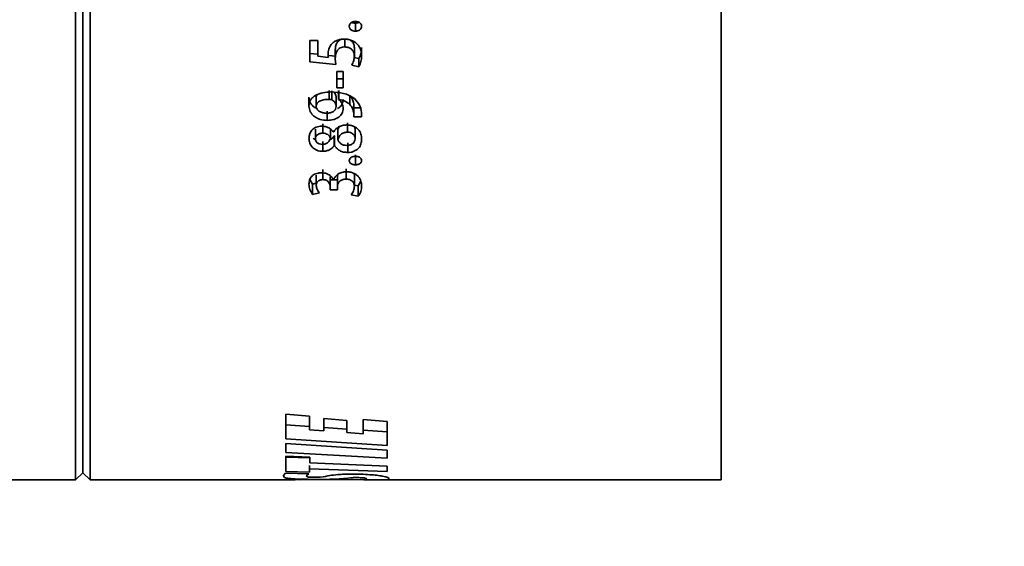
# Model space of a CAD drawing. Header units: millimetres. Extents: x 0 to 1118, y 0 to 864.
# Tile 135 of 256: x 294 to 311, y 457 to 466. Entities that reach past the tile are written whole.
import ezdxf

# ---------------------------------------------------------------- set-up
doc = ezdxf.new("R2010")
doc.units = ezdxf.units.MM
doc.styles.add('SLDTEXTSTYLE0', font='TXT', dxfattribs={"width": 0.605})
doc.dimstyles.new('SLDDIMSTYLE0', dxfattribs={"dimtxt": 3.175, "dimasz": 4.572, "dimexe": 0, "dimexo": 0.0625, "dimgap": 0.79375, "dimtad": 0, "dimtih": 1, "dimtoh": 1, "dimdec": 1, "dimlfac": 4, "dimrnd": 1e-09, "dimzin": 12, "dimdsep": 46, "dimtxsty": 'SLDTEXTSTYLE0', "dimsah": 1, "dimcen": 0.09, "dimadec": 0, "dimazin": 3, "dimtfac": 1, "dimtofl": 0, "dimtmove": 0, "dimatfit": 3, "dimfxl": 1, "dimfrac": 2, "dimtolj": 1, "dimtzin": 12, "dimarcsym": 0})

# ---------------------------------------------------------------- blocks, each defined once
blk = doc.blocks.new('_D_6')
at = {"color": 7, "linetype": 'Continuous', "lineweight": 0}
for p, q in [((233.122, 486.876), (327.187, 486.876)), ((325.587, 486.876), (325.587, 474.853)), ((328.012, 474.125), (326.921, 474.125)), ((326.921, 474.125), (326.921, 469.253)), ((334.076, 474.125), (335.167, 474.125)), ((335.167, 474.125), (335.167, 469.253)), ((326.921, 469.253), (328.012, 469.253)), ((335.167, 469.253), (334.076, 469.253)), ((325.587, 456.501), (325.587, 468.525)), ((233.122, 456.501), (327.187, 456.501))]:
    blk.add_line(p, q, dxfattribs=at)
at = {"color": 7, "linetype": 'Continuous', "lineweight": 18}
for points in [[(325.587, 486.876), (324.825, 482.304), (326.349, 482.304)], [(325.587, 456.501), (326.349, 461.073), (324.825, 461.073)]]:
    blk.add_solid(points, dxfattribs=at)
at = {"color": 7, "linetype": 'Continuous', "lineweight": 18, "char_height": 3.175, "attachment_point": 1, "style": 'SLDTEXTSTYLE0'}
for s, insert in [('121.5', (314.915, 473.345)), ('4.8', (328.012, 473.345))]:
    blk.add_mtext(s, dxfattribs=dict(at, insert=insert))

msp = doc.modelspace()

# ---------------------------------------------------------------- linework, layer by layer
at = {"color": 7, "linetype": 'Continuous', "lineweight": 35}
for p, q in [((295.337, 493.1264), (295.337, 458.3764)), ((295.587, 493.1264), (295.587, 458.3764)), ((306.537, 493.1264), (306.537, 458.3764)), ((295.462, 493.0014), (295.462, 458.5014)), ((300.1917, 466.2945), (300.1917, 466.1564)), ((299.5365, 465.9953), (299.3983, 465.9953)), ((299.3983, 465.9953), (299.3983, 465.6235)), ((299.5365, 465.9953), (299.5365, 465.7196)), ((300.01, 466.0247), (300.01, 465.8827)), ((300.1734, 465.8685), (300.1734, 465.7242)), ((300.2989, 465.8729), (300.2989, 465.7287)), ((299.3983, 465.7692), (299.5365, 465.7547)), ((299.7199, 465.6984), (299.5365, 465.7196)), ((299.7199, 465.7798), (299.7199, 465.6984)), ((299.7214, 465.7354), (299.8497, 465.722)), ((299.8414, 465.8199), (299.8414, 465.6749)), ((300.17, 465.7014), (300.2497, 465.6837)), ((299.3983, 465.6235), (299.8497, 465.5756)), ((299.8497, 465.5756), (299.8414, 465.6749)), ((300.1267, 465.5645), (300.2497, 465.5367)), ((300.2497, 465.6837), (300.2497, 465.5367)), ((299.8684, 465.4562), (299.8684, 465.1749)), ((299.9812, 465.4562), (299.8684, 465.4562)), ((299.9812, 465.4562), (299.9812, 465.1749)), ((299.8684, 465.3271), (299.9812, 465.3271)), ((299.3858, 465.0143), (299.3858, 464.8575)), ((299.5106, 464.8509), (299.5106, 465.0078)), ((299.7348, 464.9735), (299.7348, 465.1286)), ((299.7829, 464.9658), (299.7829, 465.121)), ((299.8565, 464.851), (299.8565, 465.0079)), ((299.8684, 465.1749), (299.9812, 465.1749)), ((299.9006, 465.1264), (299.9006, 464.9713)), ((299.902, 465.1286), (299.902, 464.9735)), ((300.0954, 465.039), (300.0954, 464.8826)), ((299.9006, 464.9713), (299.902, 464.9735)), ((300.1617, 464.8976), (300.1645, 464.828)), ((300.166, 464.689), (300.166, 464.8482)), ((299.7034, 464.769), (299.7034, 464.6087)), ((300.1617, 464.7392), (300.1645, 464.6685)), ((300.1645, 464.828), (300.2977, 464.8279)), ((300.1645, 464.6685), (300.2977, 464.6685)), ((300.2977, 464.6685), (300.2949, 464.7456)), ((299.6248, 464.3869), (299.6248, 464.5504)), ((300.0527, 464.4053), (300.0527, 464.5685)), ((299.4983, 464.2902), (299.4983, 464.4551)), ((299.7596, 464.3026), (299.7596, 464.4673)), ((299.8132, 464.4063), (299.8092, 464.4062)), ((299.8243, 464.3411), (299.8285, 464.341)), ((299.8243, 464.3411), (299.8243, 464.1746)), ((299.8285, 464.341), (299.8285, 464.1744)), ((299.8847, 464.2765), (299.8847, 464.4416)), ((300.1861, 464.2901), (300.1861, 464.4551)), ((299.6262, 464.2411), (299.6262, 464.0731)), ((299.8243, 464.1746), (299.8285, 464.1744)), ((300.0608, 464.2217), (300.0608, 464.0534)), ((300.1917, 464.0103), (300.1917, 463.8389)), ((299.511, 463.6576), (299.511, 463.4811)), ((299.6258, 463.7575), (299.6258, 463.5824)), ((299.8786, 463.6355), (299.886, 463.6749)), ((300.03, 463.7668), (300.03, 463.5918)), ((300.1734, 463.6409), (300.1734, 463.4641)), ((299.403, 463.5863), (299.4495, 463.5044)), ((299.4495, 463.5044), (299.511, 463.518)), ((299.4495, 463.5044), (299.4495, 463.3256)), ((299.7549, 463.6337), (299.7549, 463.4568)), ((299.7549, 463.6337), (299.755, 463.5812)), ((299.755, 463.5812), (299.8087, 463.5812)), ((299.755, 463.5812), (299.755, 463.4035)), ((299.814, 463.5771), (299.8113, 463.577)), ((299.816, 463.5812), (299.8786, 463.5812)), ((299.8786, 463.6355), (299.8786, 463.4586)), ((300.1734, 463.4883), (300.2413, 463.4736)), ((300.2413, 463.4736), (300.2853, 463.5568)), ((300.2413, 463.4736), (300.2413, 463.2944)), ((299.4495, 463.3256), (299.5692, 463.3524)), ((299.7549, 463.4568), (299.755, 463.4035)), ((299.755, 463.4035), (299.8786, 463.4035)), ((299.8786, 463.4586), (299.8786, 463.4035)), ((300.1182, 463.3213), (300.2413, 463.2944)), ((299.396, 459.4806), (298.984, 459.5172)), ((298.984, 459.5172), (298.984, 459.0901)), ((299.396, 459.4806), (299.396, 459.2462)), ((300.0405, 459.4075), (299.6439, 459.4415)), ((299.6439, 459.4415), (299.6439, 459.227)), ((300.0405, 459.4075), (300.0405, 459.1963)), ((300.7447, 459.3888), (300.3245, 459.4245)), ((300.3245, 459.4245), (300.3245, 459.1745)), ((300.7447, 459.3888), (300.7447, 458.9703)), ((298.984, 459.3299), (299.396, 459.3022)), ((299.6439, 459.227), (299.396, 459.2462)), ((299.6439, 459.2856), (300.0405, 459.259)), ((300.3245, 459.24), (300.7447, 459.2118)), ((298.984, 459.0901), (300.7447, 458.9703)), ((300.3245, 459.1745), (300.0405, 459.1963)), ((298.9847, 459.0057), (298.984, 459.0057)), ((298.984, 459.0057), (298.984, 458.8493)), ((300.7447, 458.8934), (298.9847, 459.0057)), ((300.7447, 458.8934), (300.7447, 458.7526)), ((298.984, 458.8493), (300.7447, 458.7526)), ((299.3978, 458.7687), (298.984, 458.7908)), ((298.984, 458.7908), (298.984, 458.5227)), ((298.984, 458.7706), (299.3974, 458.7577)), ((299.3978, 458.7687), (299.3978, 458.672)), ((298.984, 458.5227), (299.3974, 458.5096)), ((299.3974, 458.6264), (299.3974, 458.5694)), ((299.3974, 458.5694), (299.3974, 458.5096)), ((299.3974, 458.5694), (300.7447, 458.5213)), ((300.7447, 458.6133), (299.3978, 458.672)), ((300.7447, 458.6133), (300.7447, 458.5213)), ((293.1387, 458.3764), (295.337, 458.3764)), ((295.337, 458.3764), (295.462, 458.5014)), ((295.462, 458.5014), (295.587, 458.3764)), ((295.587, 458.3764), (299.1478, 458.3764)), ((298.9794, 458.4936), (298.9404, 458.4473)), ((299.3856, 458.4822), (298.9794, 458.4936)), ((298.9849, 458.382), (298.9843, 458.382)), ((298.9843, 458.382), (299.2406, 458.3782)), ((300.7447, 458.3764), (298.9849, 458.382)), ((299.3388, 458.447), (299.3856, 458.4822)), ((300.3866, 458.3979), (300.3347, 458.3807)), ((300.3347, 458.3807), (300.7429, 458.3787)), ((300.7429, 458.3787), (300.7796, 458.3962)), ((300.7447, 458.3764), (306.537, 458.3764))]:
    msp.add_line(p, q, dxfattribs=at)
at = {"color": 7, "linetype": 'Continuous', "lineweight": 18}
msp.add_line((300.1617, 464.8976), (300.1617, 464.7392), dxfattribs=at)
at = {"color": 7, "linetype": 'Continuous', "lineweight": 35}
for points, knots in [([(300.1917, 466.3252), (300.1848, 466.325), (300.171, 466.3244), (300.1508, 466.3204), (300.1316, 466.3137), (300.1149, 466.3032), (300.1011, 466.2903), (300.0878, 466.2698), (300.0858, 466.2524), (300.0845, 466.2408)], [0, 0, 0, 0, 0.1252941, 0.2504577, 0.376148, 0.5006748, 0.6257625, 0.7508383, 1, 1, 1, 1]), ([(300.0845, 466.2408), (300.0849, 466.2351), (300.0857, 466.2236), (300.0916, 466.207), (300.1016, 466.1918), (300.1154, 466.1789), (300.132, 466.1686), (300.1572, 466.1589), (300.1779, 466.1574), (300.1917, 466.1564)], [0, 0, 0, 0, 0.12520491, 0.25022702, 0.37445386, 0.5002437, 0.62477285, 0.75034993, 1, 1, 1, 1]), ([(300.1273, 466.3101), (300.1289, 466.3091), (300.1361, 466.3045), (300.1574, 466.2971), (300.178, 466.2955), (300.1917, 466.2945)], [0, 0, 0, 0, 0.0925797, 0.3959544, 1, 1, 1, 1]), ([(300.2989, 466.2408), (300.2975, 466.2523), (300.2955, 466.2696), (300.2821, 466.29), (300.2682, 466.303), (300.2515, 466.3133), (300.2261, 466.3228), (300.2054, 466.3243), (300.1917, 466.3252)], [0, 0, 0, 0, 0.2496546, 0.3725985, 0.49992, 0.6250795, 0.7503052, 1, 1, 1, 1]), ([(300.1917, 466.2945), (300.2057, 466.2951), (300.2285, 466.2961), (300.2472, 466.3067), (300.2544, 466.3108)], [0, 0, 0, 0, 0.6143333, 1, 1, 1, 1]), ([(300.1917, 466.1564), (300.1985, 466.1567), (300.2123, 466.1573), (300.2324, 466.1614), (300.2512, 466.1687), (300.2679, 466.179), (300.2818, 466.1918), (300.2954, 466.212), (300.2975, 466.2292), (300.2989, 466.2408)], [0, 0, 0, 0, 0.1252638, 0.2503832, 0.3757221, 0.5005398, 0.6280273, 0.7505947, 1, 1, 1, 1]), ([(299.7725, 465.9267), (299.7553, 465.8991), (299.7207, 465.8438), (299.7175, 465.782), (299.7159, 465.7511)], [0, 0, 0, 0, 0.4992565, 1, 1, 1, 1]), ([(299.9977, 466.0178), (299.9868, 466.0175), (299.965, 466.017), (299.9217, 466.0122), (299.8695, 465.9984), (299.8129, 465.9694), (299.786, 465.941), (299.7725, 465.9267)], [0, 0, 0, 0, 0.1252789, 0.2505045, 0.5004439, 0.7502983, 1, 1, 1, 1]), ([(299.8414, 465.8199), (299.8425, 465.8429), (299.8447, 465.8889), (299.8627, 465.9463), (299.8944, 465.985), (299.9217, 466.0061), (299.9427, 466.0125), (299.9503, 466.0148)], [0, 0, 0, 0, 0.3042038, 0.6079155, 0.7603593, 0.9132641, 1, 1, 1, 1]), ([(299.8414, 465.6749), (299.8425, 465.6983), (299.8447, 465.7449), (299.8627, 465.8029), (299.8942, 465.8426), (299.9268, 465.8662), (299.9669, 465.8809), (299.9956, 465.8821), (300.01, 465.8827)], [0, 0, 0, 0, 0.2504951, 0.500311, 0.6252893, 0.7501685, 0.8749646, 1, 1, 1, 1]), ([(300.2989, 465.7287), (300.2958, 465.7641), (300.2897, 465.8348), (300.2409, 465.9174), (300.1798, 465.9682), (300.1247, 465.9971), (300.0626, 466.0146), (300.0193, 466.0167), (299.9977, 466.0178)], [0, 0, 0, 0, 0.2501591, 0.4993331, 0.6245019, 0.7496217, 0.8747714, 1, 1, 1, 1]), ([(300.01, 465.8827), (300.0337, 465.8804), (300.0693, 465.8769), (300.1095, 465.8554), (300.1409, 465.8264), (300.168, 465.7821), (300.1716, 465.7435), (300.1734, 465.7242)], [0, 0, 0, 0, 0.2494568, 0.3750135, 0.4999407, 0.7498157, 1, 1, 1, 1]), ([(300.0981, 466.0022), (300.1016, 466.0005), (300.1152, 465.9939), (300.1404, 465.9687), (300.1681, 465.9258), (300.1716, 465.8875), (300.1734, 465.8685)], [0, 0, 0, 0, 0.0658765, 0.253359, 0.6269309, 1, 1, 1, 1]), ([(299.7159, 465.7511), (299.716, 465.7423), (299.7162, 465.7247), (299.7187, 465.7072), (299.7199, 465.6984)], [0, 0, 0, 0, 0.5000075, 1, 1, 1, 1]), ([(300.1734, 465.7242), (300.1712, 465.6964), (300.1667, 465.6408), (300.1401, 465.5899), (300.1267, 465.5645)], [0, 0, 0, 0, 0.5001009, 1, 1, 1, 1]), ([(300.2497, 465.6837), (300.2662, 465.7136), (300.2848, 465.7476), (300.2885, 465.7844), (300.2889, 465.7887)], [0, 0, 0, 0, 0.8831143, 1, 1, 1, 1]), ([(300.2497, 465.5367), (300.2645, 465.5674), (300.294, 465.629), (300.2973, 465.6955), (300.2989, 465.7287)], [0, 0, 0, 0, 0.4996293, 1, 1, 1, 1]), ([(299.765, 465.1023), (299.7188, 465.1002), (299.6265, 465.0961), (299.518, 465.0584), (299.4486, 465.0103), (299.3979, 464.9482), (299.3906, 464.8938), (299.3858, 464.8575)], [0, 0, 0, 0, 0.2504589, 0.5001704, 0.6254225, 0.7506039, 1, 1, 1, 1]), ([(299.3858, 465.0143), (299.3899, 464.9819), (299.396, 464.9332), (299.4352, 464.8763), (299.4706, 464.8395), (299.5033, 464.8251), (299.5179, 464.8187)], [0, 0, 0, 0, 0.4149308, 0.6238816, 0.8325795, 1, 1, 1, 1]), ([(299.5107, 465.0078), (299.5114, 465.0177), (299.5123, 465.0333), (299.5206, 465.0474), (299.5235, 465.0525)], [0, 0, 0, 0, 0.6400627, 1, 1, 1, 1]), ([(300.1728, 464.9869), (300.1448, 465.006), (300.0886, 465.0443), (299.951, 465.0924), (299.8394, 465.0983), (299.765, 465.1023)], [0, 0, 0, 0, 0.2500811, 0.5004363, 1, 1, 1, 1]), ([(299.8182, 465.0962), (299.8257, 465.0884), (299.8418, 465.0717), (299.8515, 465.0461), (299.8557, 465.0244), (299.8562, 465.0134), (299.8565, 465.0079)], [0, 0, 0, 0, 0.30548632, 0.65250277, 0.82623957, 1, 1, 1, 1]), ([(300.0954, 465.039), (300.113, 465.0172), (300.1481, 464.9736), (300.1572, 464.9229), (300.1617, 464.8976)], [0, 0, 0, 0, 0.5002637, 1, 1, 1, 1]), ([(299.3858, 464.8575), (299.3899, 464.8248), (299.3962, 464.7756), (299.4347, 464.7171), (299.4746, 464.6792), (299.5238, 464.6487), (299.598, 464.6172), (299.6613, 464.6121), (299.7034, 464.6087)], [0, 0, 0, 0, 0.2497377, 0.3752029, 0.5001336, 0.6253699, 0.7505643, 1, 1, 1, 1]), ([(299.6939, 464.7347), (299.6718, 464.7359), (299.6278, 464.7383), (299.5765, 464.7567), (299.5436, 464.7796), (299.5248, 464.801), (299.5153, 464.8213), (299.5115, 464.8382), (299.5109, 464.8468), (299.5106, 464.851)], [0, 0, 0, 0, 0.2501125, 0.4994983, 0.624673, 0.7497036, 0.8746658, 0.9373252, 1, 1, 1, 1]), ([(299.5107, 464.8509), (299.5117, 464.8609), (299.5137, 464.8809), (299.5279, 464.9089), (299.5522, 464.9328), (299.5953, 464.9552), (299.6577, 464.9715), (299.7091, 464.9728), (299.7348, 464.9735)], [0, 0, 0, 0, 0.1251218, 0.2500935, 0.3697687, 0.4999157, 0.7497358, 1, 1, 1, 1]), ([(299.8565, 464.851), (299.8545, 464.8349), (299.8515, 464.8106), (299.8313, 464.7821), (299.8027, 464.7587), (299.7652, 464.7434), (299.7249, 464.736), (299.7043, 464.7351), (299.6939, 464.7347)], [0, 0, 0, 0, 0.2495797, 0.3748867, 0.4998641, 0.7492683, 0.8745721, 1, 1, 1, 1]), ([(299.7348, 464.9735), (299.7431, 464.9733), (299.7597, 464.973), (299.7751, 464.9682), (299.7829, 464.9658)], [0, 0, 0, 0, 0.50108131, 1, 1, 1, 1]), ([(299.7829, 464.9658), (299.7943, 464.959), (299.8171, 464.9454), (299.8407, 464.9167), (299.8516, 464.8899), (299.8557, 464.8678), (299.8562, 464.8566), (299.8565, 464.851)], [0, 0, 0, 0, 0.2496731, 0.499558, 0.7494508, 0.8747007, 1, 1, 1, 1]), ([(299.8798, 464.8124), (299.8871, 464.8164), (299.9089, 464.8283), (299.9372, 464.8555), (299.9716, 464.9041), (299.9768, 464.9458), (299.9802, 464.9735)], [0, 0, 0, 0, 0.1117729, 0.3345474, 0.5575002, 1, 1, 1, 1]), ([(299.9802, 464.8161), (299.9771, 464.8448), (299.9724, 464.8879), (299.9394, 464.9404), (299.9135, 464.961), (299.9006, 464.9713)], [0, 0, 0, 0, 0.4994639, 0.749783, 1, 1, 1, 1]), ([(299.902, 464.9735), (299.9397, 464.9653), (300.0149, 464.949), (300.0686, 464.9047), (300.0954, 464.8826)], [0, 0, 0, 0, 0.5006172, 1, 1, 1, 1]), ([(300.0954, 464.8826), (300.113, 464.8605), (300.1482, 464.8162), (300.1572, 464.7648), (300.1617, 464.7392)], [0, 0, 0, 0, 0.4996159, 1, 1, 1, 1]), ([(300.2949, 464.7456), (300.2877, 464.7897), (300.2734, 464.8778), (300.2063, 464.9505), (300.1728, 464.9869)], [0, 0, 0, 0, 0.5006373, 1, 1, 1, 1]), ([(299.7034, 464.6087), (299.7396, 464.6111), (299.7939, 464.6147), (299.8595, 464.6388), (299.9025, 464.6643), (299.9374, 464.6963), (299.9715, 464.7459), (299.9767, 464.7881), (299.9802, 464.8161)], [0, 0, 0, 0, 0.2497913, 0.3751932, 0.5001415, 0.6250909, 0.7504656, 1, 1, 1, 1]), ([(299.6069, 464.5094), (299.5902, 464.5086), (299.5568, 464.507), (299.5099, 464.4921), (299.4691, 464.4697), (299.4235, 464.4323), (299.392, 464.3716), (299.3877, 464.3216), (299.3856, 464.2965)], [0, 0, 0, 0, 0.1250822, 0.2501085, 0.3752623, 0.5003714, 0.7496615, 1, 1, 1, 1]), ([(299.8092, 464.4062), (299.7984, 464.4203), (299.7768, 464.4484), (299.7296, 464.4824), (299.6712, 464.505), (299.6283, 464.5079), (299.6069, 464.5094)], [0, 0, 0, 0, 0.2504564, 0.5003457, 0.750254, 1, 1, 1, 1]), ([(300.0388, 464.5297), (300.0141, 464.5281), (299.9646, 464.5249), (299.8979, 464.4979), (299.8453, 464.4571), (299.8239, 464.4232), (299.8132, 464.4063)], [0, 0, 0, 0, 0.2500554, 0.4996342, 0.7497307, 1, 1, 1, 1]), ([(299.8847, 464.4416), (299.8903, 464.4573), (299.898, 464.4789), (299.9142, 464.4976), (299.9186, 464.5028)], [0, 0, 0, 0, 0.7248866, 1, 1, 1, 1]), ([(300.2989, 464.286), (300.2966, 464.3152), (300.2921, 464.3735), (300.2523, 464.4429), (300.2008, 464.4874), (300.152, 464.5121), (300.0969, 464.5269), (300.0582, 464.5287), (300.0388, 464.5297)], [0, 0, 0, 0, 0.2502229, 0.4995897, 0.6273968, 0.7497124, 0.8747965, 1, 1, 1, 1]), ([(300.1781, 464.4967), (300.1781, 464.4967), (300.1824, 464.4904), (300.1841, 464.4759), (300.1854, 464.462), (300.1861, 464.4551)], [0, 0, 0, 0, 0.0020205, 0.5003782, 1, 1, 1, 1]), ([(299.4983, 464.2902), (299.4998, 464.3029), (299.5019, 464.3223), (299.5156, 464.3459), (299.537, 464.3659), (299.5667, 464.3792), (299.5993, 464.3863), (299.6163, 464.3867), (299.6248, 464.3869)], [0, 0, 0, 0, 0.2499405, 0.3792762, 0.5001508, 0.7495089, 0.8746862, 1, 1, 1, 1]), ([(299.6248, 464.3869), (299.6405, 464.3857), (299.6719, 464.3831), (299.7124, 464.3633), (299.743, 464.3359), (299.7541, 464.3137), (299.7596, 464.3026)], [0, 0, 0, 0, 0.2499149, 0.4994156, 0.7496266, 1, 1, 1, 1]), ([(299.7595, 464.2793), (299.7705, 464.2863), (299.7976, 464.3036), (299.8144, 464.3272), (299.8243, 464.3411)], [0, 0, 0, 0, 0.4082193, 1, 1, 1, 1]), ([(299.8847, 464.2765), (299.8986, 464.3079), (299.9161, 464.3473), (299.9613, 464.3829), (299.9982, 464.4008), (300.0309, 464.4035), (300.0527, 464.4053)], [0, 0, 0, 0, 0.4993419, 0.6261856, 0.7502722, 1, 1, 1, 1]), ([(300.0527, 464.4053), (300.0717, 464.4036), (300.1001, 464.4012), (300.1326, 464.3858), (300.1597, 464.3657), (300.177, 464.3394), (300.1848, 464.3115), (300.1857, 464.2973), (300.1861, 464.2901)], [0, 0, 0, 0, 0.24926925, 0.37333408, 0.49969367, 0.74908321, 0.87434778, 1, 1, 1, 1]), ([(299.3856, 464.2965), (299.3879, 464.2696), (299.3927, 464.2159), (299.4309, 464.1535), (299.4779, 464.1132), (299.5222, 464.0902), (299.5726, 464.0762), (299.6083, 464.0741), (299.6262, 464.0731)], [0, 0, 0, 0, 0.2501208, 0.499604, 0.6277743, 0.7497952, 0.8748301, 1, 1, 1, 1]), ([(299.4582, 464.2995), (299.465, 464.2931), (299.4772, 464.2815), (299.494, 464.2739), (299.5015, 464.2705)], [0, 0, 0, 0, 0.5571034, 1, 1, 1, 1]), ([(299.6192, 464.1929), (299.6026, 464.1942), (299.5775, 464.196), (299.5482, 464.2083), (299.5294, 464.2204), (299.5146, 464.2356), (299.5015, 464.2587), (299.4996, 464.2777), (299.4983, 464.2902)], [0, 0, 0, 0, 0.2493089, 0.3748626, 0.4997162, 0.621424, 0.7499366, 1, 1, 1, 1]), ([(299.7596, 464.3026), (299.7477, 464.2763), (299.7327, 464.2432), (299.6952, 464.213), (299.6724, 464.2015), (299.6466, 464.1944), (299.6284, 464.1934), (299.6192, 464.1929)], [0, 0, 0, 0, 0.4987976, 0.6278265, 0.7493606, 0.8745728, 1, 1, 1, 1]), ([(299.6262, 464.0731), (299.6368, 464.0734), (299.658, 464.074), (299.6993, 464.0816), (299.7472, 464.0996), (299.7935, 464.133), (299.8141, 464.1607), (299.8243, 464.1746)], [0, 0, 0, 0, 0.1252272, 0.2503547, 0.5000182, 0.7498046, 1, 1, 1, 1]), ([(299.8285, 464.1744), (299.8338, 464.1659), (299.8446, 464.1489), (299.8721, 464.1175), (299.9162, 464.0835), (299.9851, 464.0574), (300.0356, 464.0547), (300.0608, 464.0534)], [0, 0, 0, 0, 0.1253643, 0.2506607, 0.5005061, 0.7500064, 1, 1, 1, 1]), ([(300.0416, 464.1749), (300.0229, 464.1763), (299.9855, 464.1791), (299.9374, 464.203), (299.9094, 464.2312), (299.8933, 464.2565), (299.8876, 464.2698), (299.8847, 464.2765)], [0, 0, 0, 0, 0.2496291, 0.4991129, 0.7491086, 0.8745159, 1, 1, 1, 1]), ([(300.1861, 464.2901), (300.1844, 464.2753), (300.1817, 464.2529), (300.1657, 464.2255), (300.148, 464.2076), (300.1257, 464.193), (300.0998, 464.1821), (300.0713, 464.1755), (300.0515, 464.1751), (300.0416, 464.1749)], [0, 0, 0, 0, 0.2497082, 0.3771431, 0.4997825, 0.625655, 0.7498941, 0.8748545, 1, 1, 1, 1]), ([(300.0608, 464.0534), (300.0792, 464.0542), (300.1158, 464.056), (300.1672, 464.0721), (300.2112, 464.0968), (300.2593, 464.1382), (300.2921, 464.2038), (300.2966, 464.2586), (300.2989, 464.286)], [0, 0, 0, 0, 0.125061, 0.2500768, 0.3751636, 0.5002966, 0.7496472, 1, 1, 1, 1]), ([(300.1917, 463.9866), (300.1848, 463.9863), (300.171, 463.9859), (300.1508, 463.9823), (300.1316, 463.9765), (300.1149, 463.9673), (300.1011, 463.956), (300.0878, 463.938), (300.0858, 463.9228), (300.0845, 463.9127)], [0, 0, 0, 0, 0.12529409, 0.25045769, 0.37614795, 0.50067476, 0.62576247, 0.75083828, 1, 1, 1, 1]), ([(300.2989, 463.9126), (300.2975, 463.9228), (300.2955, 463.9379), (300.2821, 463.9557), (300.2682, 463.9671), (300.2515, 463.9762), (300.2261, 463.9844), (300.2054, 463.9857), (300.1917, 463.9866)], [0, 0, 0, 0, 0.2496546, 0.3725985, 0.49992, 0.6250795, 0.7503052, 1, 1, 1, 1]), ([(300.0845, 463.9127), (300.0849, 463.9077), (300.0857, 463.8976), (300.0916, 463.8831), (300.1016, 463.8698), (300.1154, 463.8586), (300.132, 463.8496), (300.1572, 463.8411), (300.1779, 463.8398), (300.1917, 463.8389)], [0, 0, 0, 0, 0.12520491, 0.25022702, 0.37445386, 0.5002437, 0.62477285, 0.75034993, 1, 1, 1, 1]), ([(300.1917, 463.8389), (300.1985, 463.8392), (300.2123, 463.8397), (300.2324, 463.8433), (300.2512, 463.8496), (300.2679, 463.8587), (300.2818, 463.8698), (300.2954, 463.8875), (300.2975, 463.9025), (300.2989, 463.9126)], [0, 0, 0, 0, 0.1252638, 0.2503832, 0.3757221, 0.5005398, 0.6280273, 0.7505947, 1, 1, 1, 1]), ([(299.5974, 463.6998), (299.5893, 463.6996), (299.5732, 463.6993), (299.5415, 463.6953), (299.5033, 463.6853), (299.4637, 463.6649), (299.4208, 463.6301), (299.3911, 463.5748), (299.3874, 463.5291), (299.3856, 463.5063)], [0, 0, 0, 0, 0.062664, 0.1253021, 0.2503157, 0.375344, 0.5004202, 0.7497134, 1, 1, 1, 1]), ([(299.8113, 463.577), (299.8024, 463.5935), (299.7847, 463.6264), (299.7372, 463.6681), (299.6715, 463.6955), (299.6221, 463.6983), (299.5974, 463.6998)], [0, 0, 0, 0, 0.250584, 0.5004073, 0.7500719, 1, 1, 1, 1]), ([(300.0368, 463.7179), (300.0098, 463.716), (299.9693, 463.7131), (299.9202, 463.6961), (299.8775, 463.6724), (299.8347, 463.6332), (299.8209, 463.5958), (299.814, 463.5771)], [0, 0, 0, 0, 0.2498399, 0.3747352, 0.5003081, 0.7500702, 1, 1, 1, 1]), ([(300.2989, 463.4699), (300.2966, 463.4986), (300.2921, 463.5561), (300.2554, 463.6258), (300.204, 463.6714), (300.1551, 463.6981), (300.0978, 463.715), (300.0571, 463.717), (300.0368, 463.7179)], [0, 0, 0, 0, 0.2503014, 0.4997671, 0.6248959, 0.7499053, 0.874919, 1, 1, 1, 1]), ([(300.1622, 463.6919), (300.1635, 463.6898), (300.1735, 463.674), (300.1735, 463.6563), (300.1734, 463.6409)], [0, 0, 0, 0, 0.12977806, 1, 1, 1, 1]), ([(299.3856, 463.5063), (299.3878, 463.4745), (299.3924, 463.411), (299.4305, 463.3541), (299.4495, 463.3256)], [0, 0, 0, 0, 0.5006559, 1, 1, 1, 1]), ([(299.511, 463.4811), (299.5121, 463.4933), (299.5141, 463.5175), (299.5303, 463.5468), (299.5539, 463.5648), (299.5756, 463.5751), (299.6, 463.5816), (299.6172, 463.5822), (299.6258, 463.5824)], [0, 0, 0, 0, 0.2516456, 0.4976908, 0.6256028, 0.7499635, 0.8752385, 1, 1, 1, 1]), ([(299.5692, 463.3524), (299.5528, 463.3727), (299.5205, 463.4126), (299.5141, 463.4585), (299.511, 463.4811)], [0, 0, 0, 0, 0.5091542, 1, 1, 1, 1]), ([(299.6258, 463.5824), (299.636, 463.5817), (299.6562, 463.5803), (299.6847, 463.5718), (299.7091, 463.5582), (299.7317, 463.534), (299.7509, 463.5), (299.7535, 463.4712), (299.7549, 463.4568)], [0, 0, 0, 0, 0.1251918, 0.2500834, 0.3749628, 0.499955, 0.7499853, 1, 1, 1, 1]), ([(299.8786, 463.4586), (299.8788, 463.4666), (299.8794, 463.4825), (299.8889, 463.5137), (299.907, 463.5435), (299.9356, 463.5685), (299.9737, 463.5866), (300.0075, 463.5897), (300.03, 463.5918)], [0, 0, 0, 0, 0.1254176, 0.2507437, 0.5007604, 0.6258161, 0.7509241, 1, 1, 1, 1]), ([(300.03, 463.5918), (300.0409, 463.5915), (300.0624, 463.5909), (300.0932, 463.5823), (300.1199, 463.5691), (300.1496, 463.5464), (300.1692, 463.5097), (300.172, 463.4793), (300.1734, 463.4641)], [0, 0, 0, 0, 0.1256726, 0.2486371, 0.3787288, 0.5004538, 0.7496497, 1, 1, 1, 1]), ([(300.2413, 463.2944), (300.2586, 463.3222), (300.2933, 463.3778), (300.297, 463.4392), (300.2989, 463.4699)], [0, 0, 0, 0, 0.4994072, 1, 1, 1, 1]), ([(300.1734, 463.4641), (300.1705, 463.439), (300.1646, 463.3888), (300.1337, 463.3438), (300.1182, 463.3213)], [0, 0, 0, 0, 0.49999335, 1, 1, 1, 1]), ([(298.9404, 458.4473), (298.944, 458.4378), (298.9514, 458.4189), (299.0207, 458.4022), (299.1334, 458.3929), (299.2565, 458.3882), (299.4103, 458.3858), (299.5229, 458.3855), (299.5792, 458.3854)], [0, 0, 0, 0, 0.2500203, 0.4996296, 0.6305004, 0.7498148, 0.8749071, 1, 1, 1, 1]), ([(299.4837, 458.4213), (299.4757, 458.4213), (299.4596, 458.4214), (299.4365, 458.4219), (299.4156, 458.4228), (299.3936, 458.4244), (299.3727, 458.427), (299.3423, 458.4341), (299.3403, 458.4413), (299.3388, 458.447)], [0, 0, 0, 0, 0.0625491, 0.125052, 0.186113, 0.2500748, 0.3634065, 0.5001252, 1, 1, 1, 1]), ([(300.1108, 458.4778), (300.0714, 458.4774), (299.9927, 458.4766), (299.8551, 458.4678), (299.717, 458.4482), (299.6532, 458.4306), (299.5489, 458.4228), (299.5132, 458.4215), (299.4935, 458.4214), (299.4837, 458.4213)], [0, 0, 0, 0, 0.1248846, 0.24973234, 0.49916211, 0.87497378, 0.93744176, 0.96872393, 1, 1, 1, 1]), ([(299.5792, 458.3854), (299.6181, 458.3855), (299.6958, 458.3857), (299.8003, 458.3877), (299.882, 458.3908), (299.9899, 458.3978), (300.0419, 458.4074), (300.1379, 458.4147), (300.172, 458.4161), (300.1914, 458.4162), (300.2012, 458.4163)], [0, 0, 0, 0, 0.1247913, 0.24951, 0.3744795, 0.4996557, 0.8751768, 0.9375859, 0.9688103, 1, 1, 1, 1]), ([(300.7796, 458.3962), (300.7753, 458.4024), (300.7668, 458.4148), (300.6892, 458.4375), (300.57, 458.4559), (300.4433, 458.4682), (300.2856, 458.4764), (300.1691, 458.4773), (300.1108, 458.4778)], [0, 0, 0, 0, 0.2499995, 0.4996027, 0.6301709, 0.7498038, 0.8749027, 1, 1, 1, 1]), ([(300.2012, 458.4163), (300.218, 458.4162), (300.2518, 458.416), (300.2954, 458.4142), (300.3294, 458.4117), (300.3777, 458.4061), (300.3827, 458.4015), (300.3866, 458.3979)], [0, 0, 0, 0, 0.1250033, 0.2500265, 0.3686247, 0.5007501, 1, 1, 1, 1])]:
    msp.add_open_spline(points, degree=3, knots=knots, dxfattribs=at)

# ---------------------------------------------------------------- dimensions: what is measured, and where the dimension line sits
at = {"color": 7, "linetype": 'Continuous', "lineweight": 18}
dim = msp.add_linear_dim(base=(325.587, 486.8764), p1=(231.5216, 456.5014), p2=(231.5216, 486.8764), angle=90, dimstyle='SLDDIMSTYLE0', dxfattribs=at)
dim.commit()
dim.dimension.update_dxf_attribs({"geometry": '_D_6', "text_midpoint": (325.587, 471.6889), "dimtype": 160})

doc.saveas('drawing.dxf')
